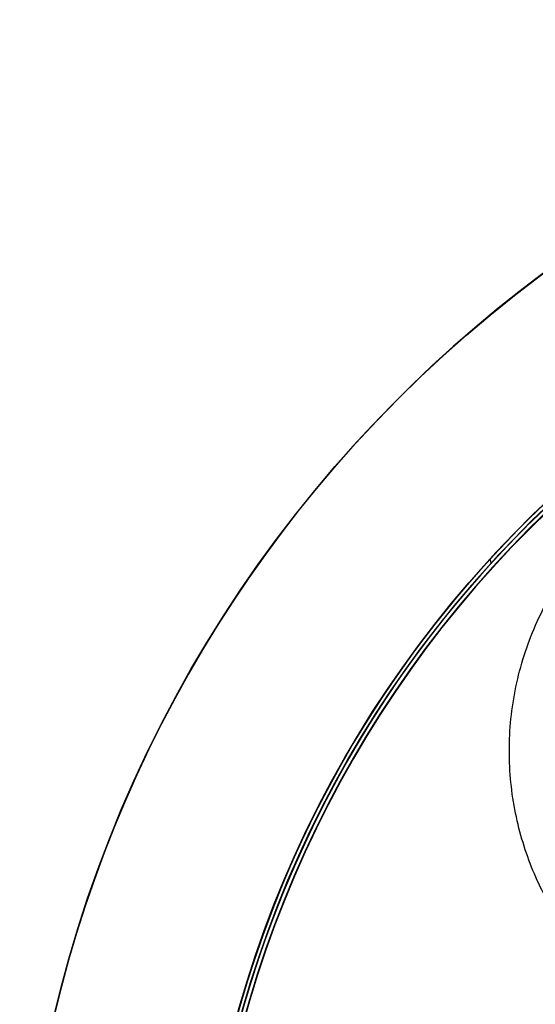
# Model space of a CAD drawing. Header units: millimetres. Extents: x -1033 to -333, y -38 to 662.
# Tile 251 of 256: x -1033 to -893, y 395 to 662. Entities that reach past the tile are written whole.
import ezdxf

# ---------------------------------------------------------------- set-up
doc = ezdxf.new("R2010")
doc.units = ezdxf.units.MM
doc.header["$MEASUREMENT"] = 0
doc.layers.add('Výchozí', color=7, linetype='Continuous', true_color=0x000000)

msp = doc.modelspace()

# ---------------------------------------------------------------- linework, layer by layer
at = {"layer": 'Výchozí', "color": 9, "true_color": 0xbfbfbf}
msp.add_line((-905.33, 515.7, -73), (-904.98, 514.59, -73), dxfattribs=at)
for centre, radius in [((-682.63, 311.72, -122.5), 350), ((-682.65, 311.69, -97.5), 302), ((-682.65, 311.69, -97.5), 301)]:
    msp.add_circle(centre, radius, dxfattribs=at)
for centre, radius, start, end in [((-682.63, 311.72, -122), 350, 107.2155, 270), ((-682.63, 311.72, -123), 350, 107.2155, 270), ((-682.65, 311.69, -122), 302, 106.3172, 286.3172), ((-682.65, 311.69, -73), 302, 108.8853, 286.9817), ((-682.65, 311.69, -73), 301, 108.8853, 286.9817), ((-682.65, 311.69, -122), 301, 108.8853, 288.8853), ((-682.65, 311.69, -76), 300, 108.1559, 286.2586), ((-682.65, 311.69, -73), 300, 108.1559, 286.2586), ((-682.65, 311.69, -74.5), 300, 108.1559, 286.2586), ((-682.65, 311.69, -119), 299.89, 108.1688, 286.2457), ((-682.65, 311.69, -122), 299.89, 108.1688, 286.2457), ((-682.65, 311.69, -120.5), 299.89, 108.1688, 286.2457)]:
    msp.add_arc(centre, radius, start, end, dxfattribs=at)
msp.add_rational_spline([(-741.29, 505.69, -1473.13), (-783.13, 579.57, -1473.13), (-857.01, 537.73, -1473.13), (-930.89, 495.88, -1473.13), (-889.05, 422, -1473.13), (-847.2, 348.12, -1473.13), (-773.32, 389.97, -1473.13), (-699.44, 431.81, -1473.13), (-741.29, 505.69, -1473.13)], [1, 0.707106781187, 1, 0.707106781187, 1, 0.707106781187, 1, 0.707106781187, 1], degree=2, knots=[0, 0, 0, 189.171188, 189.171188, 378.342377, 378.342377, 567.513565, 567.513565, 756.684753, 756.684753, 756.684753], dxfattribs=at)

doc.saveas('drawing.dxf')
